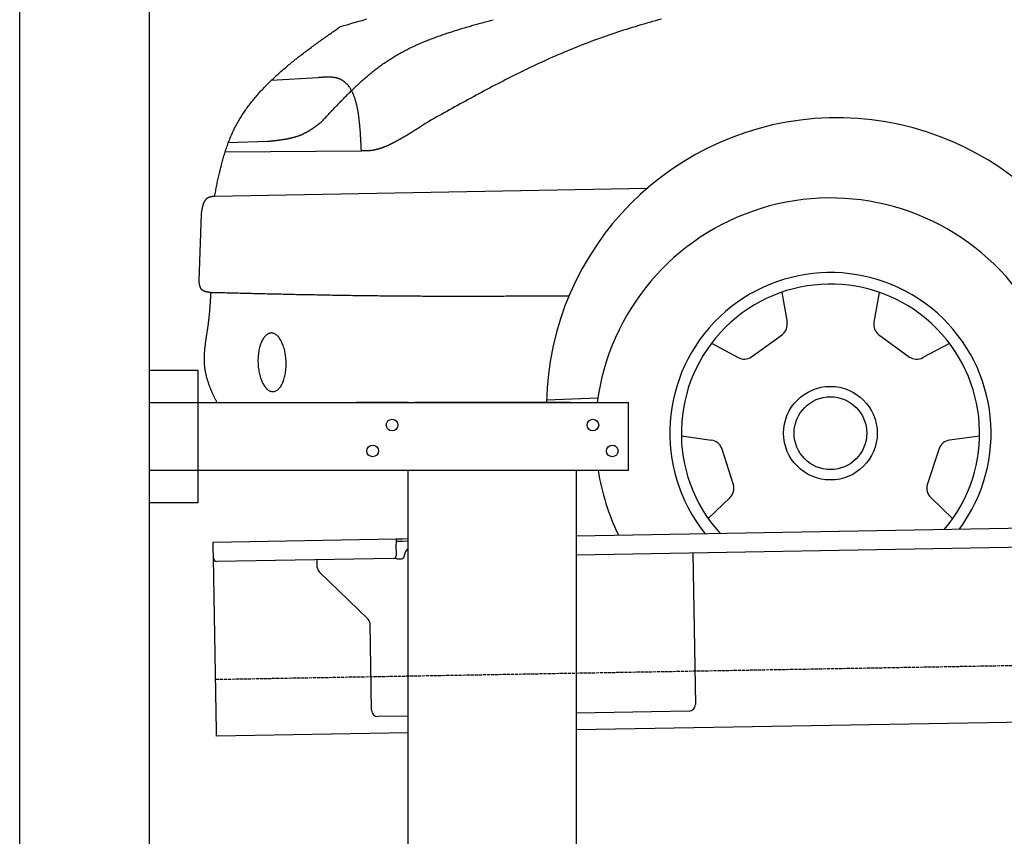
# Model space of a CAD drawing. Extents: x 562 to 7231, y 5417 to 12926.
# Tile 8 of 61: x 873 to 2393, y 10018 to 11279. Entities that reach past the tile are written whole.
import ezdxf

# ---------------------------------------------------------------- set-up
doc = ezdxf.new("R2010")
doc.units = 0
doc.linetypes.add('GEN3', pattern=[6.25, 5, -1.25])
doc.layers.get('0').update_dxf_attribs({"linetype": 'CONTINUOUS'})
doc.layers.add('3', color=6, linetype='GEN3')
doc.layers.add('CAR', color=10, linetype='CONTINUOUS')

msp = doc.modelspace()

# ---------------------------------------------------------------- linework, layer by layer
for p, q in [((872.775, 5665.902), (872.775, 12615.902)), ((1072.775, 12415.902), (1072.775, 5915.902)), ((1072.775, 10738.018), (1147.775, 10738.018)), ((1147.775, 10738.018), (1147.775, 10533.018)), ((1072.775, 10688.018), (1812.775, 10688.018)), ((1472.775, 10688.018), (1392.775, 10688.018)), ((1472.775, 10688.018), (1482.775, 10688.018)), ((1722.775, 10688.018), (1482.775, 10688.018)), ((1722.775, 10688.018), (1732.775, 10688.018)), ((1732.775, 10688.018), (1812.775, 10688.018)), ((1812.775, 10583.018), (1812.775, 10688.018)), ((1812.775, 10583.018), (1072.775, 10583.018)), ((1472.775, 8708.018), (1472.775, 10583.018)), ((1732.775, 8028.018), (1732.775, 10583.018)), ((1147.775, 10533.018), (1072.775, 10533.018)), ((1732.775, 10482.073), (4386.088, 10528.386)), ((4381.612, 10498.304), (1732.775, 10452.068)), ((1171.578, 10472.277), (1454.035, 10477.207)), ((1454.035, 10477.207), (1464.033, 10477.382)), ((1454.035, 10477.207), (1454.174, 10469.208)), ((1464.033, 10477.382), (1472.775, 10477.534)), ((1171.717, 10464.278), (1171.578, 10472.277)), ((1172.014, 10447.281), (1171.717, 10464.278)), ((1464.103, 10473.382), (1454.104, 10473.208)), ((1454.471, 10452.211), (1454.174, 10469.208)), ((1472.775, 10473.534), (1464.103, 10473.382)), ((1176.674, 10180.321), (1172.014, 10447.281)), ((1449.559, 10447.124), (1177.1, 10442.369)), ((1332.284, 10433.218), (1332.077, 10445.074)), ((1457.075, 10446.256), (1462.075, 10446.343)), ((1466.987, 10451.429), (1466.969, 10452.429)), ((1911.989, 10455.196), (1916.072, 10221.232)), ((1410.761, 10353.362), (1335.336, 10426.199)), ((1416.149, 10212.506), (1413.812, 10346.343)), ((4146.361, 10224.156), (1732.775, 10182.027)), ((1472.775, 10203.493), (1426.322, 10202.682)), ((1906.248, 10211.059), (1732.775, 10208.031)), ((1176.813, 10172.323), (1176.674, 10180.321)), ((1472.775, 10177.489), (1176.813, 10172.323))]:
    msp.add_line(p, q)
for centre in [(1447.775, 10653.018), (1757.775, 10653.018), (1417.775, 10613.018), (1787.775, 10613.018)]:
    msp.add_circle(centre, 9)
for centre, radius, start, end in [((1476.968, 10452.604), 10, 114.787438, 181), ((1177.013, 10447.368), 5, 181, 271), ((1449.472, 10452.124), 5, 271, 1), ((1456.988, 10451.255), 5, 214.236717, 271), ((1461.987, 10451.342), 5, 271, 1), ((1342.282, 10433.392), 10, 181, 226), ((1403.814, 10346.169), 10, 1, 46), ((1906.074, 10221.057), 10, 271, 1), ((1426.147, 10212.68), 10, 181, 271)]:
    msp.add_arc(centre, radius, start, end)
at = {"layer": '3'}
msp.add_line((1175.278, 10260.296), (6230.452, 10348.534), dxfattribs=at)
at = {"layer": 'CAR'}
for p, q in [((1333.725, 11189.525), (1261.073, 11185.214)), ((1255.588, 11090.799), (1194.986, 11089.124)), ((1190.139, 11075.242), (1400.395, 11076.784)), ((1841.599, 11018.528), (1173.791, 11006.245)), ((1152.893, 10978.566), (1149.304, 10876.45)), ((2049.557, 10857.96), (2057.677, 10811.964)), ((2199.933, 10857.895), (2191.773, 10811.906)), ((1941.132, 10779.257), (1982.348, 10757.285)), ((2002.683, 10758.183), (2050.523, 10792.909)), ((2198.911, 10792.844), (2246.72, 10758.077)), ((2308.29, 10779.097), (2267.054, 10757.161)), ((1686.242, 10692.005), (1765.478, 10694.866)), ((1894.601, 10636.261), (1940.855, 10629.77)), ((2354.696, 10636.061), (2308.437, 10629.61)), ((1975.01, 10560.848), (1956.767, 10617.077)), ((2292.513, 10616.931), (2274.222, 10560.718)), ((1935.947, 10508.822), (1969.58, 10541.231)), ((2313.239, 10508.657), (2279.634, 10541.096))]:
    msp.add_line(p, q, dxfattribs=at)
for points in [[(1173.79, 11006.2, 0), (1174.19, 11008.4, 0), (1174.58, 11010.5, 0), (1174.99, 11012.7, 0), (1175.39, 11014.8, 0), (1175.8, 11016.9, 0), (1176.22, 11019.1, 0), (1176.64, 11021.2, 0), (1177.06, 11023.3, 0), (1177.49, 11025.4, 0), (1177.93, 11027.5, 0), (1178.37, 11029.7, 0), (1178.81, 11031.8, 0), (1179.27, 11033.9, 0), (1179.72, 11036, 0), (1180.19, 11038.1, 0), (1180.66, 11040.2, 0), (1181.15, 11042.3, 0), (1181.63, 11044.4, 0), (1182.13, 11046.4, 0), (1182.63, 11048.5, 0), (1183.15, 11050.6, 0), (1183.67, 11052.6, 0), (1184.2, 11054.7, 0), (1184.74, 11056.8, 0), (1185.29, 11058.8, 0), (1185.85, 11060.9, 0), (1186.42, 11062.9, 0), (1187, 11064.9, 0), (1187.59, 11067, 0), (1188.19, 11069, 0), (1188.8, 11071, 0), (1189.42, 11073, 0), (1190.06, 11075, 0), (1190.71, 11077, 0), (1191.36, 11079, 0), (1192.04, 11080.9, 0), (1192.72, 11082.9, 0), (1193.42, 11084.9, 0), (1194.13, 11086.8, 0), (1194.85, 11088.8, 0), (1195.59, 11090.7, 0), (1196.34, 11092.6, 0), (1197.11, 11094.6, 0), (1197.89, 11096.5, 0), (1198.69, 11098.4, 0), (1199.5, 11100.3, 0), (1200.33, 11102.2, 0), (1201.17, 11104, 0), (1202.03, 11105.9, 0), (1202.9, 11107.8, 0), (1203.79, 11109.6, 0), (1204.7, 11111.4, 0), (1205.63, 11113.3, 0), (1206.57, 11115.1, 0), (1207.53, 11116.9, 0), (1208.5, 11118.7, 0), (1209.49, 11120.5, 0), (1210.5, 11122.2, 0), (1211.53, 11124, 0), (1212.57, 11125.8, 0), (1213.62, 11127.5, 0), (1214.69, 11129.3, 0), (1215.78, 11131, 0), (1216.88, 11132.7, 0), (1218, 11134.4, 0), (1219.14, 11136.1, 0), (1220.28, 11137.8, 0), (1221.45, 11139.5, 0), (1222.62, 11141.2, 0), (1223.81, 11142.9, 0), (1225.02, 11144.5, 0), (1226.24, 11146.2, 0), (1227.47, 11147.8, 0), (1228.72, 11149.4, 0), (1229.98, 11151.1, 0), (1231.26, 11152.7, 0), (1232.55, 11154.3, 0), (1233.85, 11155.9, 0), (1235.16, 11157.5, 0), (1236.49, 11159.1, 0), (1237.83, 11160.7, 0), (1239.18, 11162.2, 0), (1240.55, 11163.8, 0), (1241.92, 11165.4, 0), (1243.31, 11166.9, 0), (1244.71, 11168.5, 0), (1246.12, 11170, 0), (1247.55, 11171.5, 0), (1248.98, 11173, 0), (1250.43, 11174.6, 0), (1251.89, 11176.1, 0), (1253.36, 11177.6, 0), (1254.83, 11179.1, 0), (1256.32, 11180.6, 0), (1257.82, 11182.1, 0), (1259.33, 11183.5, 0), (1260.85, 11185, 0), (1262.39, 11186.5, 0), (1263.93, 11187.9, 0), (1265.47, 11189.4, 0), (1267.03, 11190.8, 0), (1268.6, 11192.3, 0), (1270.18, 11193.7, 0), (1271.77, 11195.2, 0), (1273.36, 11196.6, 0), (1274.97, 11198, 0), (1276.58, 11199.4, 0), (1278.2, 11200.8, 0), (1279.83, 11202.2, 0), (1281.47, 11203.6, 0), (1283.11, 11205, 0), (1284.76, 11206.4, 0), (1286.42, 11207.8, 0), (1288.09, 11209.2, 0), (1289.76, 11210.6, 0), (1291.45, 11212, 0), (1293.13, 11213.3, 0), (1294.83, 11214.7, 0), (1296.53, 11216.1, 0), (1298.24, 11217.4, 0), (1299.95, 11218.8, 0), (1301.68, 11220.2, 0), (1303.4, 11221.5, 0), (1305.13, 11222.9, 0), (1306.87, 11224.2, 0), (1308.62, 11225.5, 0), (1310.36, 11226.9, 0), (1312.12, 11228.2, 0), (1313.88, 11229.5, 0), (1315.64, 11230.9, 0), (1317.41, 11232.2, 0), (1319.18, 11233.5, 0), (1320.96, 11234.8, 0), (1322.74, 11236.2, 0), (1324.52, 11237.5, 0), (1326.31, 11238.8, 0), (1328.11, 11240.1, 0), (1329.9, 11241.4, 0), (1331.7, 11242.7, 0), (1333.5, 11244, 0), (1335.31, 11245.3, 0), (1337.12, 11246.6, 0), (1338.93, 11247.9, 0), (1340.74, 11249.2, 0), (1342.56, 11250.5, 0), (1344.38, 11251.8, 0), (1346.2, 11253.1, 0), (1348.02, 11254.4, 0), (1349.85, 11255.7, 0), (1351.67, 11257, 0), (1353.5, 11258.3, 0), (1355.33, 11259.6, 0), (1357.16, 11260.9, 0), (1358.99, 11262.1, 0), (1360.82, 11263.4, 0), (1362.65, 11264.7, 0), (1364.49, 11266, 0), (1366.32, 11267.3, 0), (1368.15, 11268.6, 0)], [(1338.49, 11120.8, 0), (1339.86, 11122.3, 0), (1341.23, 11123.8, 0), (1342.61, 11125.3, 0), (1343.98, 11126.8, 0), (1345.35, 11128.2, 0), (1346.72, 11129.7, 0), (1348.09, 11131.2, 0), (1349.47, 11132.7, 0), (1350.84, 11134.1, 0), (1352.22, 11135.6, 0), (1353.59, 11137.1, 0), (1354.97, 11138.6, 0), (1356.35, 11140, 0), (1357.73, 11141.5, 0), (1359.11, 11142.9, 0), (1360.49, 11144.4, 0), (1361.88, 11145.9, 0), (1363.26, 11147.3, 0), (1364.65, 11148.8, 0), (1366.04, 11150.2, 0), (1367.43, 11151.7, 0), (1368.82, 11153.1, 0), (1370.22, 11154.5, 0), (1371.62, 11156, 0), (1373.02, 11157.4, 0), (1374.42, 11158.8, 0), (1375.83, 11160.3, 0), (1377.24, 11161.7, 0), (1378.65, 11163.1, 0), (1380.06, 11164.5, 0), (1381.48, 11165.9, 0), (1382.9, 11167.3, 0), (1384.32, 11168.7, 0), (1385.75, 11170.1, 0), (1387.18, 11171.5, 0), (1388.61, 11172.8, 0), (1390.05, 11174.2, 0), (1391.49, 11175.6, 0), (1392.94, 11176.9, 0), (1394.38, 11178.3, 0), (1395.84, 11179.6, 0), (1397.29, 11181, 0), (1398.75, 11182.3, 0), (1400.22, 11183.6, 0), (1401.69, 11185, 0), (1403.16, 11186.3, 0), (1404.64, 11187.6, 0), (1406.12, 11188.9, 0), (1407.61, 11190.2, 0), (1409.11, 11191.4, 0), (1410.6, 11192.7, 0), (1412.11, 11194, 0), (1413.61, 11195.2, 0), (1415.13, 11196.5, 0), (1416.65, 11197.7, 0), (1418.17, 11198.9, 0), (1419.7, 11200.2, 0), (1421.24, 11201.4, 0), (1422.78, 11202.6, 0), (1424.33, 11203.8, 0), (1425.88, 11205, 0), (1427.44, 11206.1, 0), (1429.01, 11207.3, 0), (1430.58, 11208.4, 0), (1432.16, 11209.6, 0), (1433.74, 11210.7, 0), (1435.33, 11211.8, 0), (1436.93, 11212.9, 0), (1438.54, 11214, 0), (1440.15, 11215.1, 0), (1441.77, 11216.2, 0), (1443.39, 11217.3, 0), (1445.03, 11218.3, 0), (1446.67, 11219.4, 0), (1448.31, 11220.4, 0), (1449.97, 11221.4, 0), (1451.63, 11222.4, 0), (1453.3, 11223.4, 0), (1454.97, 11224.4, 0), (1456.66, 11225.4, 0), (1458.35, 11226.3, 0), (1460.04, 11227.3, 0), (1461.75, 11228.2, 0), (1463.45, 11229.2, 0), (1465.17, 11230.1, 0), (1466.89, 11231, 0), (1468.62, 11231.9, 0), (1470.35, 11232.8, 0), (1472.09, 11233.7, 0), (1473.84, 11234.5, 0), (1475.59, 11235.4, 0), (1477.35, 11236.3, 0), (1479.11, 11237.1, 0), (1480.88, 11237.9, 0), (1482.66, 11238.8, 0), (1484.44, 11239.6, 0), (1486.22, 11240.4, 0), (1488.01, 11241.2, 0), (1489.81, 11242, 0), (1491.61, 11242.7, 0), (1493.42, 11243.5, 0), (1495.23, 11244.3, 0), (1497.05, 11245, 0), (1498.87, 11245.8, 0), (1500.69, 11246.5, 0), (1502.52, 11247.3, 0), (1504.36, 11248, 0), (1506.2, 11248.7, 0), (1508.04, 11249.4, 0), (1509.89, 11250.1, 0), (1511.74, 11250.8, 0), (1513.6, 11251.5, 0), (1515.46, 11252.2, 0), (1517.32, 11252.9, 0), (1519.19, 11253.6, 0), (1521.06, 11254.2, 0), (1522.93, 11254.9, 0), (1524.81, 11255.5, 0), (1526.7, 11256.2, 0), (1528.58, 11256.8, 0), (1530.47, 11257.5, 0), (1532.36, 11258.1, 0), (1534.26, 11258.7, 0), (1536.16, 11259.4, 0), (1538.06, 11260, 0), (1539.96, 11260.6, 0), (1541.87, 11261.2, 0), (1543.78, 11261.8, 0), (1545.69, 11262.4, 0), (1547.61, 11263, 0), (1549.52, 11263.6, 0), (1551.44, 11264.2, 0), (1553.37, 11264.8, 0), (1555.29, 11265.4, 0), (1557.22, 11265.9, 0), (1559.15, 11266.5, 0), (1561.08, 11267.1, 0), (1563.01, 11267.6, 0), (1564.94, 11268.2, 0), (1566.88, 11268.8, 0), (1568.82, 11269.3, 0), (1570.76, 11269.9, 0), (1572.7, 11270.4, 0), (1574.64, 11271, 0), (1576.58, 11271.5, 0), (1578.53, 11272.1, 0), (1580.47, 11272.6, 0), (1582.42, 11273.2, 0), (1584.37, 11273.7, 0), (1586.32, 11274.3, 0), (1588.27, 11274.8, 0), (1590.22, 11275.4, 0), (1592.17, 11275.9, 0), (1594.12, 11276.4, 0), (1596.07, 11277, 0), (1598.02, 11277.5, 0), (1599.97, 11278, 0), (1601.92, 11278.6, 0), (1603.88, 11279.1, 0)], [(1368.15, 11268.6, 0), (1373.95, 11270.3, 0), (1379.74, 11271.9, 0), (1385.53, 11273.6, 0), (1391.32, 11275.3, 0), (1397.12, 11277, 0), (1402.91, 11278.6, 0), (1408.7, 11280.3, 0)], [(1863.67, 11279.9, 0), (1859.12, 11278.7, 0), (1854.59, 11277.5, 0), (1850.05, 11276.2, 0), (1845.52, 11274.9, 0), (1841, 11273.7, 0), (1836.48, 11272.4, 0), (1831.97, 11271, 0), (1827.46, 11269.7, 0), (1822.96, 11268.3, 0), (1818.46, 11267, 0), (1813.97, 11265.6, 0), (1809.48, 11264.1, 0), (1805, 11262.7, 0), (1800.53, 11261.3, 0), (1796.06, 11259.8, 0), (1791.6, 11258.3, 0), (1787.14, 11256.8, 0), (1782.69, 11255.3, 0), (1778.25, 11253.7, 0), (1773.81, 11252.2, 0), (1769.38, 11250.6, 0), (1764.96, 11249, 0), (1760.55, 11247.4, 0), (1756.14, 11245.7, 0), (1751.74, 11244.1, 0), (1747.34, 11242.4, 0), (1742.96, 11240.7, 0), (1738.58, 11239, 0), (1734.21, 11237.3, 0), (1729.84, 11235.5, 0), (1725.49, 11233.8, 0), (1721.14, 11232, 0), (1716.8, 11230.2, 0), (1712.47, 11228.4, 0), (1708.15, 11226.6, 0), (1703.83, 11224.7, 0), (1699.53, 11222.8, 0), (1695.23, 11221, 0), (1690.94, 11219, 0), (1686.66, 11217.1, 0), (1682.39, 11215.2, 0), (1678.13, 11213.2, 0), (1673.87, 11211.3, 0), (1669.62, 11209.3, 0), (1665.38, 11207.3, 0), (1661.15, 11205.3, 0), (1656.92, 11203.2, 0), (1652.7, 11201.2, 0), (1648.48, 11199.1, 0), (1644.28, 11197.1, 0), (1640.07, 11195, 0), (1635.88, 11192.9, 0), (1631.69, 11190.8, 0), (1627.51, 11188.6, 0), (1623.33, 11186.5, 0), (1619.15, 11184.4, 0), (1614.99, 11182.2, 0), (1610.82, 11180.1, 0), (1606.67, 11177.9, 0), (1602.51, 11175.7, 0), (1598.36, 11173.5, 0), (1594.22, 11171.3, 0), (1590.08, 11169.1, 0), (1585.94, 11166.9, 0), (1581.81, 11164.6, 0), (1577.68, 11162.4, 0), (1573.55, 11160.2, 0), (1569.43, 11157.9, 0), (1565.31, 11155.7, 0), (1561.2, 11153.4, 0), (1557.08, 11151.1, 0), (1552.97, 11148.9, 0), (1548.86, 11146.6, 0), (1544.75, 11144.3, 0), (1540.65, 11142, 0), (1536.54, 11139.8, 0), (1532.44, 11137.5, 0), (1528.34, 11135.2, 0), (1524.24, 11132.9, 0), (1520.15, 11130.6, 0), (1516.05, 11128.3, 0), (1511.95, 11126, 0), (1507.86, 11123.7, 0), (1503.76, 11121.4, 0), (1499.67, 11119.1, 0)], [(1400.4, 11076.8, 0), (1400.34, 11078, 0), (1400.28, 11079.2, 0), (1400.22, 11080.4, 0), (1400.16, 11081.7, 0), (1400.1, 11082.9, 0), (1400.03, 11084.1, 0), (1399.97, 11085.3, 0), (1399.91, 11086.5, 0), (1399.85, 11087.7, 0), (1399.78, 11088.9, 0), (1399.72, 11090.2, 0), (1399.65, 11091.4, 0), (1399.59, 11092.6, 0), (1399.52, 11093.8, 0), (1399.45, 11095, 0), (1399.38, 11096.2, 0), (1399.31, 11097.4, 0), (1399.24, 11098.6, 0), (1399.16, 11099.8, 0), (1399.09, 11101, 0), (1399.01, 11102.2, 0), (1398.93, 11103.4, 0), (1398.85, 11104.6, 0), (1398.76, 11105.7, 0), (1398.68, 11106.9, 0), (1398.59, 11108.1, 0), (1398.5, 11109.3, 0), (1398.4, 11110.4, 0), (1398.31, 11111.6, 0), (1398.21, 11112.8, 0), (1398.11, 11113.9, 0), (1398.01, 11115.1, 0), (1397.9, 11116.2, 0), (1397.79, 11117.4, 0), (1397.68, 11118.5, 0), (1397.56, 11119.7, 0), (1397.45, 11120.8, 0), (1397.32, 11121.9, 0), (1397.2, 11123.1, 0), (1397.07, 11124.2, 0), (1396.94, 11125.3, 0), (1396.8, 11126.4, 0), (1396.66, 11127.5, 0), (1396.52, 11128.6, 0), (1396.37, 11129.7, 0), (1396.22, 11130.8, 0), (1396.07, 11131.9, 0), (1395.91, 11133, 0), (1395.75, 11134, 0), (1395.58, 11135.1, 0), (1395.41, 11136.2, 0), (1395.23, 11137.2, 0), (1395.05, 11138.3, 0), (1394.86, 11139.3, 0), (1394.67, 11140.3, 0), (1394.48, 11141.4, 0), (1394.28, 11142.4, 0), (1394.07, 11143.4, 0), (1393.86, 11144.4, 0), (1393.64, 11145.4, 0), (1393.42, 11146.4, 0), (1393.2, 11147.4, 0), (1392.96, 11148.3, 0), (1392.73, 11149.3, 0), (1392.48, 11150.3, 0), (1392.23, 11151.2, 0), (1391.98, 11152.2, 0), (1391.72, 11153.1, 0), (1391.45, 11154, 0), (1391.18, 11154.9, 0), (1390.9, 11155.8, 0), (1390.62, 11156.7, 0), (1390.32, 11157.6, 0), (1390.03, 11158.5, 0), (1389.72, 11159.4, 0), (1389.41, 11160.2, 0), (1389.09, 11161.1, 0), (1388.77, 11161.9, 0), (1388.44, 11162.8, 0), (1388.1, 11163.6, 0), (1387.75, 11164.4, 0), (1387.4, 11165.2, 0), (1387.04, 11166, 0), (1386.67, 11166.8, 0), (1386.3, 11167.6, 0), (1385.92, 11168.3, 0), (1385.53, 11169.1, 0), (1385.13, 11169.8, 0), (1384.72, 11170.5, 0), (1384.31, 11171.3, 0), (1383.89, 11172, 0), (1383.46, 11172.7, 0), (1383.02, 11173.4, 0), (1382.58, 11174, 0), (1382.12, 11174.7, 0), (1381.66, 11175.3, 0), (1381.19, 11176, 0), (1380.71, 11176.6, 0), (1380.23, 11177.2, 0), (1379.73, 11177.8, 0), (1379.22, 11178.4, 0), (1378.71, 11179, 0), (1378.19, 11179.5, 0), (1377.65, 11180.1, 0), (1377.11, 11180.6, 0), (1376.56, 11181.1, 0), (1376, 11181.6, 0), (1375.43, 11182.1, 0), (1374.85, 11182.6, 0), (1374.26, 11183.1, 0), (1373.67, 11183.6, 0), (1373.06, 11184, 0), (1372.44, 11184.4, 0), (1371.81, 11184.8, 0), (1371.17, 11185.2, 0), (1370.52, 11185.6, 0), (1369.87, 11186, 0), (1369.2, 11186.3, 0), (1368.52, 11186.7, 0), (1367.83, 11187, 0), (1367.13, 11187.3, 0), (1366.42, 11187.6, 0), (1365.7, 11187.9, 0), (1364.96, 11188.2, 0), (1364.22, 11188.4, 0), (1363.46, 11188.6, 0), (1362.7, 11188.9, 0), (1361.92, 11189.1, 0), (1361.13, 11189.3, 0), (1360.33, 11189.4, 0), (1359.52, 11189.6, 0), (1358.7, 11189.7, 0), (1357.87, 11189.8, 0), (1357.02, 11189.9, 0), (1356.17, 11190, 0), (1355.31, 11190.1, 0), (1354.43, 11190.2, 0), (1353.55, 11190.2, 0), (1352.66, 11190.3, 0), (1351.77, 11190.3, 0), (1350.86, 11190.3, 0), (1349.95, 11190.4, 0), (1349.03, 11190.4, 0), (1348.1, 11190.3, 0), (1347.17, 11190.3, 0), (1346.24, 11190.3, 0), (1345.29, 11190.3, 0), (1344.35, 11190.2, 0), (1343.39, 11190.2, 0), (1342.44, 11190.1, 0), (1341.48, 11190.1, 0), (1340.52, 11190, 0), (1339.55, 11190, 0), (1338.58, 11189.9, 0), (1337.62, 11189.8, 0), (1336.64, 11189.8, 0), (1335.67, 11189.7, 0), (1334.7, 11189.6, 0), (1333.72, 11189.5, 0)], [(1338.49, 11120.8, 0), (1338.04, 11120.5, 0), (1337.59, 11120.2, 0), (1337.13, 11119.8, 0), (1336.68, 11119.5, 0), (1336.22, 11119.1, 0), (1335.77, 11118.8, 0), (1335.31, 11118.4, 0), (1334.86, 11118.1, 0), (1334.4, 11117.7, 0), (1333.95, 11117.4, 0), (1333.49, 11117, 0), (1333.04, 11116.7, 0), (1332.58, 11116.4, 0), (1332.12, 11116, 0), (1331.67, 11115.7, 0), (1331.21, 11115.3, 0), (1330.75, 11115, 0), (1330.29, 11114.7, 0), (1329.84, 11114.3, 0), (1329.38, 11114, 0), (1328.92, 11113.7, 0), (1328.46, 11113.3, 0), (1328, 11113, 0), (1327.53, 11112.7, 0), (1327.07, 11112.3, 0), (1326.61, 11112, 0), (1326.15, 11111.7, 0), (1325.68, 11111.4, 0), (1325.22, 11111, 0), (1324.75, 11110.7, 0), (1324.28, 11110.4, 0), (1323.82, 11110.1, 0), (1323.35, 11109.8, 0), (1322.88, 11109.5, 0), (1322.41, 11109.2, 0), (1321.94, 11108.9, 0), (1321.46, 11108.6, 0), (1320.99, 11108.3, 0), (1320.52, 11108, 0), (1320.04, 11107.7, 0), (1319.56, 11107.4, 0), (1319.09, 11107.1, 0), (1318.61, 11106.8, 0), (1318.13, 11106.5, 0), (1317.64, 11106.2, 0), (1317.16, 11105.9, 0), (1316.68, 11105.7, 0), (1316.19, 11105.4, 0), (1315.71, 11105.1, 0), (1315.22, 11104.9, 0), (1314.73, 11104.6, 0), (1314.24, 11104.3, 0), (1313.75, 11104.1, 0), (1313.25, 11103.8, 0), (1312.76, 11103.6, 0), (1312.26, 11103.3, 0), (1311.76, 11103.1, 0), (1311.26, 11102.8, 0), (1310.76, 11102.6, 0), (1310.26, 11102.4, 0), (1309.76, 11102.1, 0), (1309.25, 11101.9, 0), (1308.74, 11101.7, 0), (1308.23, 11101.5, 0), (1307.72, 11101.2, 0), (1307.21, 11101, 0), (1306.7, 11100.8, 0), (1306.19, 11100.6, 0), (1305.67, 11100.4, 0), (1305.15, 11100.2, 0), (1304.64, 11100, 0), (1304.12, 11099.8, 0), (1303.6, 11099.6, 0), (1303.07, 11099.4, 0), (1302.55, 11099.3, 0), (1302.03, 11099.1, 0), (1301.5, 11098.9, 0), (1300.97, 11098.7, 0), (1300.45, 11098.6, 0), (1299.92, 11098.4, 0), (1299.39, 11098.2, 0), (1298.85, 11098.1, 0), (1298.32, 11097.9, 0), (1297.79, 11097.7, 0), (1297.25, 11097.6, 0), (1296.72, 11097.4, 0), (1296.18, 11097.3, 0), (1295.64, 11097.1, 0), (1295.1, 11097, 0), (1294.56, 11096.8, 0), (1294.02, 11096.7, 0), (1293.48, 11096.5, 0), (1292.93, 11096.4, 0), (1292.39, 11096.3, 0), (1291.84, 11096.1, 0), (1291.3, 11096, 0), (1290.75, 11095.9, 0), (1290.2, 11095.8, 0), (1289.65, 11095.6, 0), (1289.1, 11095.5, 0), (1288.55, 11095.4, 0), (1288, 11095.3, 0), (1287.44, 11095.2, 0), (1286.89, 11095, 0), (1286.34, 11094.9, 0), (1285.78, 11094.8, 0), (1285.22, 11094.7, 0), (1284.67, 11094.6, 0), (1284.11, 11094.5, 0), (1283.55, 11094.4, 0), (1282.99, 11094.3, 0), (1282.43, 11094.2, 0), (1281.87, 11094.1, 0), (1281.31, 11094, 0), (1280.75, 11093.9, 0), (1280.19, 11093.8, 0), (1279.62, 11093.7, 0), (1279.06, 11093.6, 0), (1278.5, 11093.6, 0), (1277.93, 11093.5, 0), (1277.36, 11093.4, 0), (1276.8, 11093.3, 0), (1276.23, 11093.2, 0), (1275.66, 11093.1, 0), (1275.1, 11093.1, 0), (1274.53, 11093, 0), (1273.96, 11092.9, 0), (1273.39, 11092.8, 0), (1272.82, 11092.7, 0), (1272.25, 11092.7, 0), (1271.68, 11092.6, 0), (1271.11, 11092.5, 0), (1270.54, 11092.5, 0), (1269.97, 11092.4, 0), (1269.39, 11092.3, 0), (1268.82, 11092.2, 0), (1268.25, 11092.2, 0), (1267.67, 11092.1, 0), (1267.1, 11092, 0), (1266.53, 11092, 0), (1265.95, 11091.9, 0), (1265.38, 11091.8, 0), (1264.8, 11091.8, 0), (1264.23, 11091.7, 0), (1263.65, 11091.6, 0), (1263.08, 11091.6, 0), (1262.5, 11091.5, 0), (1261.93, 11091.5, 0), (1261.35, 11091.4, 0), (1260.78, 11091.3, 0), (1260.2, 11091.3, 0), (1259.62, 11091.2, 0), (1259.05, 11091.2, 0), (1258.47, 11091.1, 0), (1257.89, 11091, 0), (1257.32, 11091, 0), (1256.74, 11090.9, 0), (1256.16, 11090.9, 0), (1255.59, 11090.8, 0)], [(1499.67, 11119.1, 0), (1499.19, 11118.8, 0), (1498.72, 11118.4, 0), (1498.24, 11118.1, 0), (1497.77, 11117.8, 0), (1497.29, 11117.5, 0), (1496.82, 11117.2, 0), (1496.34, 11116.9, 0), (1495.87, 11116.6, 0), (1495.39, 11116.3, 0), (1494.92, 11116, 0), (1494.45, 11115.7, 0), (1493.97, 11115.3, 0), (1493.5, 11115, 0), (1493.02, 11114.7, 0), (1492.54, 11114.4, 0), (1492.07, 11114.1, 0), (1491.59, 11113.8, 0), (1491.12, 11113.5, 0), (1490.64, 11113.2, 0), (1490.16, 11112.9, 0), (1489.69, 11112.6, 0), (1489.21, 11112.3, 0), (1488.73, 11112, 0), (1488.26, 11111.6, 0), (1487.78, 11111.3, 0), (1487.3, 11111, 0), (1486.83, 11110.7, 0), (1486.35, 11110.4, 0), (1485.87, 11110.1, 0), (1485.39, 11109.8, 0), (1484.91, 11109.5, 0), (1484.43, 11109.2, 0), (1483.95, 11108.9, 0), (1483.47, 11108.6, 0), (1482.99, 11108.3, 0), (1482.51, 11108, 0), (1482.03, 11107.7, 0), (1481.55, 11107.4, 0), (1481.07, 11107.1, 0), (1480.59, 11106.8, 0), (1480.1, 11106.5, 0), (1479.62, 11106.1, 0), (1479.14, 11105.8, 0), (1478.65, 11105.5, 0), (1478.17, 11105.2, 0), (1477.69, 11104.9, 0), (1477.2, 11104.6, 0), (1476.72, 11104.3, 0), (1476.23, 11104, 0), (1475.74, 11103.7, 0), (1475.26, 11103.4, 0), (1474.77, 11103.1, 0), (1474.28, 11102.8, 0), (1473.79, 11102.5, 0), (1473.3, 11102.2, 0), (1472.81, 11101.9, 0), (1472.32, 11101.6, 0), (1471.83, 11101.3, 0), (1471.34, 11101, 0), (1470.85, 11100.7, 0), (1470.36, 11100.4, 0), (1469.87, 11100.2, 0), (1469.37, 11099.9, 0), (1468.88, 11099.6, 0), (1468.38, 11099.3, 0), (1467.89, 11099, 0), (1467.39, 11098.7, 0), (1466.9, 11098.4, 0), (1466.4, 11098.1, 0), (1465.9, 11097.8, 0), (1465.4, 11097.5, 0), (1464.9, 11097.2, 0), (1464.4, 11096.9, 0), (1463.9, 11096.6, 0), (1463.4, 11096.4, 0), (1462.9, 11096.1, 0), (1462.4, 11095.8, 0), (1461.89, 11095.5, 0), (1461.39, 11095.2, 0), (1460.88, 11094.9, 0), (1460.38, 11094.6, 0), (1459.87, 11094.3, 0), (1459.36, 11094.1, 0), (1458.85, 11093.8, 0), (1458.34, 11093.5, 0), (1457.83, 11093.2, 0), (1457.32, 11092.9, 0), (1456.81, 11092.6, 0), (1456.3, 11092.4, 0), (1455.79, 11092.1, 0), (1455.27, 11091.8, 0), (1454.76, 11091.5, 0), (1454.24, 11091.2, 0), (1453.72, 11091, 0), (1453.2, 11090.7, 0), (1452.69, 11090.4, 0), (1452.17, 11090.1, 0), (1451.65, 11089.9, 0), (1451.13, 11089.6, 0), (1450.6, 11089.3, 0), (1450.08, 11089.1, 0), (1449.56, 11088.8, 0), (1449.03, 11088.5, 0), (1448.51, 11088.3, 0), (1447.98, 11088, 0), (1447.45, 11087.7, 0), (1446.93, 11087.5, 0), (1446.4, 11087.2, 0), (1445.87, 11086.9, 0), (1445.34, 11086.7, 0), (1444.81, 11086.4, 0), (1444.28, 11086.2, 0), (1443.75, 11085.9, 0), (1443.21, 11085.7, 0), (1442.68, 11085.4, 0), (1442.15, 11085.2, 0), (1441.61, 11084.9, 0), (1441.07, 11084.7, 0), (1440.54, 11084.5, 0), (1440, 11084.2, 0), (1439.46, 11084, 0), (1438.92, 11083.8, 0), (1438.38, 11083.5, 0), (1437.84, 11083.3, 0), (1437.3, 11083.1, 0), (1436.76, 11082.9, 0), (1436.22, 11082.7, 0), (1435.68, 11082.4, 0), (1435.13, 11082.2, 0), (1434.59, 11082, 0), (1434.05, 11081.8, 0), (1433.5, 11081.6, 0), (1432.95, 11081.4, 0), (1432.41, 11081.2, 0), (1431.86, 11081, 0), (1431.31, 11080.8, 0), (1430.76, 11080.6, 0), (1430.22, 11080.4, 0), (1429.67, 11080.3, 0), (1429.12, 11080.1, 0), (1428.56, 11079.9, 0), (1428.01, 11079.7, 0), (1427.46, 11079.6, 0), (1426.91, 11079.4, 0), (1426.36, 11079.3, 0), (1425.8, 11079.1, 0), (1425.25, 11078.9, 0), (1424.69, 11078.8, 0), (1424.14, 11078.7, 0), (1423.58, 11078.5, 0), (1423.02, 11078.4, 0), (1422.47, 11078.2, 0), (1421.91, 11078.1, 0), (1421.35, 11078, 0), (1420.79, 11077.9, 0), (1420.23, 11077.8, 0), (1419.68, 11077.6, 0), (1419.11, 11077.5, 0), (1418.55, 11077.4, 0), (1417.99, 11077.3, 0), (1417.43, 11077.2, 0), (1416.87, 11077.2, 0), (1416.31, 11077.1, 0), (1415.74, 11077, 0), (1415.18, 11076.9, 0), (1414.62, 11076.9, 0), (1414.05, 11076.8, 0), (1413.49, 11076.7, 0), (1412.92, 11076.7, 0), (1412.36, 11076.6, 0), (1411.79, 11076.6, 0), (1411.22, 11076.5, 0), (1410.66, 11076.5, 0), (1410.09, 11076.5, 0), (1409.52, 11076.5, 0), (1408.95, 11076.4, 0), (1408.39, 11076.4, 0), (1407.82, 11076.4, 0), (1407.25, 11076.4, 0), (1406.68, 11076.4, 0), (1406.11, 11076.4, 0), (1405.54, 11076.5, 0), (1404.97, 11076.5, 0), (1404.4, 11076.5, 0), (1403.83, 11076.5, 0), (1403.25, 11076.6, 0), (1402.68, 11076.6, 0), (1402.11, 11076.7, 0), (1401.54, 11076.7, 0), (1400.97, 11076.7, 0), (1400.4, 11076.8, 0)], [(1173.79, 11006.2, 0), (1173.54, 11006.2, 0), (1173.28, 11006.2, 0), (1173.03, 11006.2, 0), (1172.78, 11006.1, 0), (1172.53, 11006.1, 0), (1172.27, 11006.1, 0), (1172.02, 11006.1, 0), (1171.77, 11006, 0), (1171.52, 11006, 0), (1171.27, 11006, 0), (1171.02, 11005.9, 0), (1170.77, 11005.9, 0), (1170.52, 11005.9, 0), (1170.28, 11005.8, 0), (1170.03, 11005.8, 0), (1169.78, 11005.8, 0), (1169.54, 11005.7, 0), (1169.3, 11005.7, 0), (1169.05, 11005.7, 0), (1168.81, 11005.6, 0), (1168.57, 11005.6, 0), (1168.33, 11005.5, 0), (1168.1, 11005.5, 0), (1167.86, 11005.4, 0), (1167.62, 11005.4, 0), (1167.39, 11005.3, 0), (1167.16, 11005.3, 0), (1166.93, 11005.2, 0), (1166.7, 11005.2, 0), (1166.48, 11005.1, 0), (1166.25, 11005, 0), (1166.03, 11005, 0), (1165.81, 11004.9, 0), (1165.59, 11004.8, 0), (1165.37, 11004.8, 0), (1165.16, 11004.7, 0), (1164.95, 11004.6, 0), (1164.74, 11004.5, 0), (1164.53, 11004.5, 0), (1164.33, 11004.4, 0), (1164.12, 11004.3, 0), (1163.92, 11004.2, 0), (1163.73, 11004.1, 0), (1163.53, 11004, 0), (1163.34, 11003.9, 0), (1163.15, 11003.8, 0), (1162.96, 11003.7, 0), (1162.78, 11003.6, 0), (1162.6, 11003.5, 0), (1162.42, 11003.4, 0), (1162.24, 11003.2, 0), (1162.07, 11003.1, 0), (1161.89, 11003, 0), (1161.72, 11002.9, 0), (1161.56, 11002.7, 0), (1161.39, 11002.6, 0), (1161.23, 11002.5, 0), (1161.07, 11002.3, 0), (1160.91, 11002.2, 0), (1160.76, 11002, 0), (1160.6, 11001.9, 0), (1160.45, 11001.7, 0), (1160.3, 11001.6, 0), (1160.16, 11001.4, 0), (1160.01, 11001.3, 0), (1159.87, 11001.1, 0), (1159.73, 11000.9, 0), (1159.59, 11000.8, 0), (1159.46, 11000.6, 0), (1159.32, 11000.4, 0), (1159.19, 11000.3, 0), (1159.06, 11000.1, 0), (1158.93, 10999.9, 0), (1158.81, 10999.7, 0), (1158.69, 10999.5, 0), (1158.56, 10999.4, 0), (1158.44, 10999.2, 0), (1158.33, 10999, 0), (1158.21, 10998.8, 0), (1158.09, 10998.6, 0), (1157.98, 10998.4, 0), (1157.87, 10998.2, 0), (1157.76, 10998, 0), (1157.65, 10997.8, 0), (1157.55, 10997.6, 0), (1157.45, 10997.4, 0), (1157.34, 10997.2, 0), (1157.24, 10997, 0), (1157.14, 10996.7, 0), (1157.05, 10996.5, 0), (1156.95, 10996.3, 0), (1156.86, 10996.1, 0), (1156.76, 10995.9, 0), (1156.67, 10995.7, 0), (1156.58, 10995.4, 0), (1156.49, 10995.2, 0), (1156.41, 10995, 0), (1156.32, 10994.7, 0), (1156.24, 10994.5, 0), (1156.16, 10994.3, 0), (1156.08, 10994, 0), (1156, 10993.8, 0), (1155.92, 10993.6, 0), (1155.84, 10993.3, 0), (1155.76, 10993.1, 0), (1155.69, 10992.8, 0), (1155.61, 10992.6, 0), (1155.54, 10992.4, 0), (1155.47, 10992.1, 0), (1155.4, 10991.9, 0), (1155.33, 10991.6, 0), (1155.26, 10991.4, 0), (1155.2, 10991.1, 0), (1155.13, 10990.9, 0), (1155.07, 10990.6, 0), (1155, 10990.3, 0), (1154.94, 10990.1, 0), (1154.88, 10989.8, 0), (1154.82, 10989.6, 0), (1154.76, 10989.3, 0), (1154.7, 10989, 0), (1154.64, 10988.8, 0), (1154.58, 10988.5, 0), (1154.53, 10988.3, 0), (1154.47, 10988, 0), (1154.42, 10987.7, 0), (1154.36, 10987.5, 0), (1154.31, 10987.2, 0), (1154.26, 10986.9, 0), (1154.2, 10986.6, 0), (1154.15, 10986.4, 0), (1154.1, 10986.1, 0), (1154.05, 10985.8, 0), (1154, 10985.6, 0), (1153.95, 10985.3, 0), (1153.91, 10985, 0), (1153.86, 10984.7, 0), (1153.81, 10984.5, 0), (1153.76, 10984.2, 0), (1153.72, 10983.9, 0), (1153.67, 10983.6, 0), (1153.63, 10983.3, 0), (1153.58, 10983.1, 0), (1153.54, 10982.8, 0), (1153.49, 10982.5, 0), (1153.45, 10982.2, 0), (1153.4, 10981.9, 0), (1153.36, 10981.7, 0), (1153.32, 10981.4, 0), (1153.27, 10981.1, 0), (1153.23, 10980.8, 0), (1153.19, 10980.5, 0), (1153.15, 10980.3, 0), (1153.1, 10980, 0), (1153.06, 10979.7, 0), (1153.02, 10979.4, 0), (1152.98, 10979.1, 0), (1152.94, 10978.8, 0), (1152.89, 10978.6, 0)], [(1149.3, 10876.5, 0), (1149.32, 10876.2, 0), (1149.34, 10876, 0), (1149.36, 10875.8, 0), (1149.38, 10875.6, 0), (1149.4, 10875.4, 0), (1149.41, 10875.2, 0), (1149.43, 10875, 0), (1149.45, 10874.8, 0), (1149.47, 10874.6, 0), (1149.49, 10874.4, 0), (1149.51, 10874.2, 0), (1149.53, 10874, 0), (1149.55, 10873.8, 0), (1149.57, 10873.6, 0), (1149.6, 10873.4, 0), (1149.62, 10873.1, 0), (1149.64, 10872.9, 0), (1149.66, 10872.7, 0), (1149.69, 10872.5, 0), (1149.71, 10872.3, 0), (1149.74, 10872.1, 0), (1149.76, 10871.9, 0), (1149.79, 10871.7, 0), (1149.82, 10871.5, 0), (1149.85, 10871.3, 0), (1149.88, 10871.1, 0), (1149.91, 10870.9, 0), (1149.94, 10870.7, 0), (1149.97, 10870.6, 0), (1150, 10870.4, 0), (1150.04, 10870.2, 0), (1150.07, 10870, 0), (1150.11, 10869.8, 0), (1150.14, 10869.6, 0), (1150.18, 10869.4, 0), (1150.22, 10869.2, 0), (1150.26, 10869, 0), (1150.3, 10868.8, 0), (1150.35, 10868.7, 0), (1150.39, 10868.5, 0), (1150.44, 10868.3, 0), (1150.49, 10868.1, 0), (1150.53, 10867.9, 0), (1150.58, 10867.8, 0), (1150.64, 10867.6, 0), (1150.69, 10867.4, 0), (1150.74, 10867.2, 0), (1150.8, 10867.1, 0), (1150.86, 10866.9, 0), (1150.92, 10866.7, 0), (1150.98, 10866.5, 0), (1151.04, 10866.4, 0), (1151.11, 10866.2, 0), (1151.17, 10866, 0), (1151.24, 10865.9, 0), (1151.31, 10865.7, 0), (1151.38, 10865.6, 0), (1151.46, 10865.4, 0), (1151.53, 10865.3, 0), (1151.61, 10865.1, 0), (1151.69, 10865, 0), (1151.77, 10864.8, 0), (1151.86, 10864.7, 0), (1151.94, 10864.5, 0), (1152.03, 10864.4, 0), (1152.12, 10864.2, 0), (1152.21, 10864.1, 0), (1152.31, 10864, 0), (1152.41, 10863.8, 0), (1152.51, 10863.7, 0), (1152.61, 10863.6, 0), (1152.71, 10863.4, 0), (1152.82, 10863.3, 0), (1152.93, 10863.2, 0), (1153.04, 10863.1, 0), (1153.15, 10862.9, 0), (1153.27, 10862.8, 0), (1153.39, 10862.7, 0), (1153.51, 10862.6, 0), (1153.63, 10862.5, 0), (1153.76, 10862.4, 0), (1153.89, 10862.3, 0), (1154.01, 10862.2, 0), (1154.15, 10862.1, 0), (1154.28, 10862, 0), (1154.42, 10861.9, 0), (1154.55, 10861.8, 0), (1154.69, 10861.7, 0), (1154.84, 10861.6, 0), (1154.98, 10861.5, 0), (1155.13, 10861.4, 0), (1155.27, 10861.3, 0), (1155.42, 10861.2, 0), (1155.57, 10861.1, 0), (1155.73, 10861, 0), (1155.88, 10861, 0), (1156.04, 10860.9, 0), (1156.2, 10860.8, 0), (1156.36, 10860.7, 0), (1156.52, 10860.7, 0), (1156.68, 10860.6, 0), (1156.85, 10860.5, 0), (1157.02, 10860.4, 0), (1157.19, 10860.4, 0), (1157.36, 10860.3, 0), (1157.53, 10860.2, 0), (1157.7, 10860.2, 0), (1157.87, 10860.1, 0), (1158.05, 10860, 0), (1158.23, 10860, 0), (1158.41, 10859.9, 0), (1158.59, 10859.9, 0), (1158.77, 10859.8, 0), (1158.95, 10859.8, 0), (1159.13, 10859.7, 0), (1159.32, 10859.6, 0), (1159.5, 10859.6, 0), (1159.69, 10859.5, 0), (1159.88, 10859.5, 0), (1160.07, 10859.4, 0), (1160.26, 10859.4, 0), (1160.45, 10859.3, 0), (1160.65, 10859.3, 0), (1160.84, 10859.2, 0), (1161.03, 10859.2, 0), (1161.23, 10859.2, 0), (1161.43, 10859.1, 0), (1161.62, 10859.1, 0), (1161.82, 10859, 0), (1162.02, 10859, 0), (1162.22, 10859, 0), (1162.42, 10858.9, 0), (1162.63, 10858.9, 0), (1162.83, 10858.8, 0), (1163.03, 10858.8, 0), (1163.23, 10858.8, 0), (1163.44, 10858.7, 0), (1163.64, 10858.7, 0), (1163.85, 10858.7, 0), (1164.06, 10858.6, 0), (1164.26, 10858.6, 0), (1164.47, 10858.6, 0), (1164.68, 10858.5, 0), (1164.89, 10858.5, 0), (1165.09, 10858.5, 0), (1165.3, 10858.4, 0), (1165.51, 10858.4, 0), (1165.72, 10858.4, 0), (1165.93, 10858.3, 0), (1166.14, 10858.3, 0), (1166.35, 10858.3, 0), (1166.56, 10858.2, 0), (1166.78, 10858.2, 0), (1166.99, 10858.2, 0), (1167.2, 10858.2, 0), (1167.41, 10858.1, 0), (1167.62, 10858.1, 0), (1167.83, 10858.1, 0), (1168.04, 10858, 0)], [(1177.38, 10688, 0), (1176.92, 10688.9, 0), (1176.47, 10689.8, 0), (1176.02, 10690.7, 0), (1175.57, 10691.5, 0), (1175.12, 10692.4, 0), (1174.68, 10693.3, 0), (1174.24, 10694.2, 0), (1173.8, 10695.1, 0), (1173.37, 10696, 0), (1172.95, 10696.9, 0), (1172.52, 10697.7, 0), (1172.11, 10698.6, 0), (1171.69, 10699.5, 0), (1171.28, 10700.4, 0), (1170.88, 10701.3, 0), (1170.48, 10702.2, 0), (1170.08, 10703.1, 0), (1169.69, 10704, 0), (1169.3, 10704.9, 0), (1168.92, 10705.8, 0), (1168.54, 10706.7, 0), (1168.17, 10707.6, 0), (1167.8, 10708.5, 0), (1167.44, 10709.4, 0), (1167.08, 10710.3, 0), (1166.73, 10711.2, 0), (1166.39, 10712.1, 0), (1166.05, 10713, 0), (1165.71, 10713.9, 0), (1165.38, 10714.8, 0), (1165.06, 10715.7, 0), (1164.75, 10716.7, 0), (1164.44, 10717.6, 0), (1164.13, 10718.5, 0), (1163.83, 10719.4, 0), (1163.54, 10720.3, 0), (1163.26, 10721.2, 0), (1162.98, 10722.1, 0), (1162.7, 10723, 0), (1162.44, 10723.9, 0), (1162.18, 10724.8, 0), (1161.93, 10725.7, 0), (1161.68, 10726.6, 0), (1161.44, 10727.5, 0), (1161.21, 10728.5, 0), (1160.99, 10729.4, 0), (1160.77, 10730.3, 0), (1160.56, 10731.2, 0), (1160.36, 10732.1, 0), (1160.17, 10733, 0), (1159.98, 10733.9, 0), (1159.8, 10734.8, 0), (1159.63, 10735.7, 0), (1159.47, 10736.6, 0), (1159.31, 10737.5, 0), (1159.17, 10738.4, 0), (1159.03, 10739.4, 0), (1158.9, 10740.3, 0), (1158.78, 10741.2, 0), (1158.66, 10742.1, 0), (1158.56, 10743, 0), (1158.46, 10743.9, 0), (1158.37, 10744.8, 0), (1158.29, 10745.7, 0), (1158.22, 10746.6, 0), (1158.16, 10747.5, 0), (1158.1, 10748.4, 0), (1158.05, 10749.3, 0), (1158.01, 10750.2, 0), (1157.97, 10751.1, 0), (1157.95, 10752, 0), (1157.93, 10752.9, 0), (1157.91, 10753.8, 0), (1157.9, 10754.7, 0), (1157.9, 10755.6, 0), (1157.91, 10756.5, 0), (1157.92, 10757.4, 0), (1157.94, 10758.3, 0), (1157.96, 10759.2, 0), (1157.99, 10760.1, 0), (1158.02, 10761, 0), (1158.06, 10761.9, 0), (1158.11, 10762.7, 0), (1158.16, 10763.6, 0), (1158.22, 10764.5, 0), (1158.28, 10765.4, 0), (1158.34, 10766.3, 0), (1158.41, 10767.2, 0), (1158.48, 10768.1, 0), (1158.56, 10769, 0), (1158.64, 10769.9, 0), (1158.73, 10770.8, 0), (1158.82, 10771.7, 0), (1158.91, 10772.6, 0), (1159.01, 10773.5, 0), (1159.11, 10774.3, 0), (1159.21, 10775.2, 0), (1159.32, 10776.1, 0), (1159.43, 10777, 0), (1159.54, 10777.9, 0), (1159.66, 10778.8, 0), (1159.77, 10779.7, 0), (1159.89, 10780.6, 0), (1160.02, 10781.4, 0), (1160.14, 10782.3, 0), (1160.27, 10783.2, 0), (1160.39, 10784.1, 0), (1160.52, 10785, 0), (1160.65, 10785.9, 0), (1160.78, 10786.8, 0), (1160.92, 10787.7, 0), (1161.05, 10788.5, 0), (1161.18, 10789.4, 0), (1161.32, 10790.3, 0), (1161.46, 10791.2, 0), (1161.59, 10792.1, 0), (1161.73, 10793, 0), (1161.86, 10793.8, 0), (1162, 10794.7, 0), (1162.14, 10795.6, 0), (1162.27, 10796.5, 0), (1162.41, 10797.4, 0), (1162.54, 10798.3, 0), (1162.68, 10799.1, 0), (1162.81, 10800, 0), (1162.94, 10800.9, 0), (1163.07, 10801.8, 0), (1163.2, 10802.7, 0), (1163.33, 10803.5, 0), (1163.45, 10804.4, 0), (1163.58, 10805.3, 0), (1163.7, 10806.2, 0), (1163.82, 10807.1, 0), (1163.94, 10808, 0), (1164.06, 10808.8, 0), (1164.17, 10809.7, 0), (1164.28, 10810.6, 0), (1164.4, 10811.5, 0), (1164.51, 10812.4, 0), (1164.61, 10813.2, 0), (1164.72, 10814.1, 0), (1164.83, 10815, 0), (1164.93, 10815.9, 0), (1165.03, 10816.8, 0), (1165.13, 10817.6, 0), (1165.23, 10818.5, 0), (1165.32, 10819.4, 0), (1165.42, 10820.3, 0), (1165.51, 10821.2, 0), (1165.6, 10822, 0), (1165.69, 10822.9, 0), (1165.78, 10823.8, 0), (1165.87, 10824.7, 0), (1165.95, 10825.5, 0), (1166.04, 10826.4, 0), (1166.12, 10827.3, 0), (1166.2, 10828.2, 0), (1166.28, 10829.1, 0), (1166.36, 10829.9, 0), (1166.43, 10830.8, 0), (1166.51, 10831.7, 0), (1166.58, 10832.6, 0), (1166.65, 10833.5, 0), (1166.72, 10834.3, 0), (1166.79, 10835.2, 0), (1166.86, 10836.1, 0), (1166.93, 10837, 0), (1166.99, 10837.8, 0), (1167.06, 10838.7, 0), (1167.12, 10839.6, 0), (1167.18, 10840.5, 0), (1167.24, 10841.4, 0), (1167.3, 10842.2, 0), (1167.36, 10843.1, 0), (1167.41, 10844, 0), (1167.47, 10844.9, 0), (1167.52, 10845.7, 0), (1167.57, 10846.6, 0), (1167.63, 10847.5, 0), (1167.68, 10848.4, 0), (1167.72, 10849.3, 0), (1167.77, 10850.1, 0), (1167.82, 10851, 0), (1167.86, 10851.9, 0), (1167.91, 10852.8, 0), (1167.95, 10853.6, 0), (1167.99, 10854.5, 0), (1168.03, 10855.4, 0), (1168.07, 10856.3, 0), (1168.11, 10857.1, 0), (1168.15, 10858, 0)], [(1168.04, 10858, 0), (1171.52, 10858, 0), (1175, 10857.9, 0), (1178.48, 10857.8, 0), (1181.96, 10857.7, 0), (1185.43, 10857.6, 0), (1188.91, 10857.5, 0), (1192.39, 10857.4, 0), (1195.87, 10857.3, 0), (1199.35, 10857.3, 0), (1202.83, 10857.2, 0), (1206.3, 10857.1, 0), (1209.78, 10857, 0), (1213.26, 10856.9, 0), (1216.74, 10856.8, 0), (1220.22, 10856.8, 0), (1223.69, 10856.7, 0), (1227.17, 10856.6, 0), (1230.65, 10856.5, 0), (1234.13, 10856.4, 0), (1237.61, 10856.3, 0), (1241.09, 10856.3, 0), (1244.56, 10856.2, 0), (1248.04, 10856.1, 0), (1251.52, 10856, 0), (1255, 10855.9, 0), (1258.48, 10855.8, 0), (1261.95, 10855.8, 0), (1265.43, 10855.7, 0), (1268.91, 10855.6, 0), (1272.39, 10855.5, 0), (1275.87, 10855.5, 0), (1279.35, 10855.4, 0), (1282.82, 10855.3, 0), (1286.3, 10855.2, 0), (1289.78, 10855.1, 0), (1293.26, 10855.1, 0), (1296.74, 10855, 0), (1300.22, 10854.9, 0), (1303.69, 10854.8, 0), (1307.17, 10854.8, 0), (1310.65, 10854.7, 0), (1314.13, 10854.6, 0), (1317.61, 10854.6, 0), (1321.09, 10854.5, 0), (1324.56, 10854.4, 0), (1328.04, 10854.4, 0), (1331.52, 10854.3, 0), (1335, 10854.2, 0), (1338.48, 10854.2, 0), (1341.96, 10854.1, 0), (1345.43, 10854, 0), (1348.91, 10854, 0), (1352.39, 10853.9, 0), (1355.87, 10853.8, 0), (1359.35, 10853.8, 0), (1362.83, 10853.7, 0), (1366.3, 10853.7, 0), (1369.78, 10853.6, 0), (1373.26, 10853.6, 0), (1376.74, 10853.5, 0), (1380.22, 10853.4, 0), (1383.7, 10853.4, 0), (1387.17, 10853.3, 0), (1390.65, 10853.3, 0), (1394.13, 10853.2, 0), (1397.61, 10853.2, 0), (1401.09, 10853.1, 0), (1404.57, 10853.1, 0), (1408.05, 10853.1, 0), (1411.52, 10853, 0), (1415, 10853, 0), (1418.48, 10852.9, 0), (1421.96, 10852.9, 0), (1425.44, 10852.9, 0), (1428.92, 10852.8, 0), (1432.4, 10852.8, 0), (1435.88, 10852.7, 0), (1439.35, 10852.7, 0), (1442.83, 10852.7, 0), (1446.31, 10852.6, 0), (1449.79, 10852.6, 0), (1453.27, 10852.6, 0), (1456.75, 10852.6, 0), (1460.23, 10852.5, 0), (1463.71, 10852.5, 0), (1467.18, 10852.5, 0), (1470.66, 10852.5, 0), (1474.14, 10852.4, 0), (1477.62, 10852.4, 0), (1481.1, 10852.4, 0), (1484.58, 10852.4, 0), (1488.06, 10852.4, 0), (1491.54, 10852.4, 0), (1495.01, 10852.3, 0), (1498.49, 10852.3, 0), (1501.97, 10852.3, 0), (1505.45, 10852.3, 0), (1508.93, 10852.3, 0), (1512.41, 10852.3, 0), (1515.89, 10852.3, 0), (1519.37, 10852.3, 0), (1522.85, 10852.3, 0), (1526.32, 10852.2, 0), (1529.8, 10852.2, 0), (1533.28, 10852.2, 0), (1536.76, 10852.2, 0), (1540.24, 10852.2, 0), (1543.72, 10852.2, 0), (1547.2, 10852.2, 0), (1550.68, 10852.2, 0), (1554.16, 10852.2, 0), (1557.64, 10852.2, 0), (1561.11, 10852.2, 0), (1564.59, 10852.2, 0), (1568.07, 10852.2, 0), (1571.55, 10852.2, 0), (1575.03, 10852.2, 0), (1578.51, 10852.2, 0), (1581.99, 10852.2, 0), (1585.47, 10852.3, 0), (1588.95, 10852.3, 0), (1592.43, 10852.3, 0), (1595.91, 10852.3, 0), (1599.38, 10852.3, 0), (1602.86, 10852.3, 0), (1606.34, 10852.3, 0), (1609.82, 10852.3, 0), (1613.3, 10852.3, 0), (1616.78, 10852.3, 0), (1620.26, 10852.3, 0), (1623.74, 10852.4, 0), (1627.22, 10852.4, 0), (1630.7, 10852.4, 0), (1634.18, 10852.4, 0), (1637.66, 10852.4, 0), (1641.13, 10852.4, 0), (1644.61, 10852.4, 0), (1648.09, 10852.5, 0), (1651.57, 10852.5, 0), (1655.05, 10852.5, 0), (1658.53, 10852.5, 0), (1662.01, 10852.5, 0), (1665.49, 10852.5, 0), (1668.97, 10852.5, 0), (1672.45, 10852.6, 0), (1675.93, 10852.6, 0), (1679.41, 10852.6, 0), (1682.88, 10852.6, 0), (1686.36, 10852.6, 0), (1689.84, 10852.6, 0), (1693.32, 10852.7, 0), (1696.8, 10852.7, 0), (1700.28, 10852.7, 0), (1703.76, 10852.7, 0), (1707.24, 10852.7, 0), (1710.72, 10852.8, 0), (1714.2, 10852.8, 0), (1717.68, 10852.8, 0), (1721.16, 10852.8, 0)], [(1260.97, 10795.2, 0), (1259.9, 10795.1, 0), (1258.85, 10794.9, 0), (1257.8, 10794.6, 0), (1256.76, 10794.2, 0), (1255.74, 10793.6, 0), (1254.73, 10793, 0), (1253.75, 10792.3, 0), (1252.78, 10791.5, 0), (1251.83, 10790.5, 0), (1250.92, 10789.5, 0), (1250.03, 10788.4, 0), (1249.17, 10787.2, 0), (1248.34, 10785.8, 0), (1247.54, 10784.5, 0), (1246.78, 10783, 0), (1246.06, 10781.4, 0), (1245.38, 10779.8, 0), (1244.74, 10778.1, 0), (1244.15, 10776.3, 0), (1243.59, 10774.5, 0), (1243.09, 10772.6, 0), (1242.62, 10770.6, 0), (1242.21, 10768.6, 0), (1241.85, 10766.6, 0), (1241.53, 10764.5, 0), (1241.27, 10762.4, 0), (1241.06, 10760.2, 0), (1240.89, 10758.1, 0), (1240.78, 10755.9, 0), (1240.73, 10753.7, 0), (1240.72, 10751.4, 0), (1240.77, 10749.2, 0), (1240.87, 10747, 0), (1241.02, 10744.8, 0), (1241.23, 10742.6, 0), (1241.48, 10740.4, 0), (1241.79, 10738.2, 0), (1242.14, 10736.1, 0), (1242.54, 10734, 0), (1243, 10732, 0), (1243.5, 10729.9, 0), (1244.04, 10728, 0), (1244.63, 10726.1, 0), (1245.26, 10724.2, 0), (1245.93, 10722.4, 0), (1246.65, 10720.7, 0), (1247.4, 10719, 0), (1248.19, 10717.4, 0), (1249.01, 10715.9, 0), (1249.86, 10714.5, 0), (1250.75, 10713.2, 0), (1251.66, 10711.9, 0), (1252.6, 10710.8, 0), (1253.56, 10709.7, 0), (1254.55, 10708.7, 0), (1255.55, 10707.9, 0), (1256.57, 10707.1, 0), (1257.61, 10706.4, 0), (1258.65, 10705.9, 0), (1259.71, 10705.4, 0), (1260.77, 10705.1, 0), (1261.84, 10704.8, 0), (1262.9, 10704.7, 0), (1263.97, 10704.7, 0), (1265.03, 10704.8, 0), (1266.09, 10705, 0), (1267.14, 10705.3, 0), (1268.17, 10705.7, 0), (1269.2, 10706.2, 0), (1270.2, 10706.9, 0), (1271.19, 10707.6, 0), (1272.16, 10708.4, 0), (1273.1, 10709.3, 0), (1274.02, 10710.4, 0), (1274.91, 10711.5, 0), (1275.77, 10712.7, 0), (1276.6, 10714, 0), (1277.4, 10715.4, 0), (1278.15, 10716.9, 0), (1278.87, 10718.5, 0), (1279.56, 10720.1, 0), (1280.2, 10721.8, 0), (1280.79, 10723.6, 0), (1281.35, 10725.4, 0), (1281.85, 10727.3, 0), (1282.31, 10729.2, 0), (1282.73, 10731.2, 0), (1283.09, 10733.3, 0), (1283.41, 10735.4, 0), (1283.67, 10737.5, 0), (1283.88, 10739.6, 0), (1284.04, 10741.8, 0), (1284.15, 10744, 0), (1284.21, 10746.2, 0), (1284.22, 10748.4, 0), (1284.17, 10750.7, 0), (1284.07, 10752.9, 0), (1283.92, 10755.1, 0), (1283.71, 10757.3, 0), (1283.46, 10759.5, 0), (1283.15, 10761.6, 0), (1282.8, 10763.8, 0), (1282.39, 10765.9, 0), (1281.94, 10767.9, 0), (1281.44, 10769.9, 0), (1280.9, 10771.9, 0), (1280.31, 10773.8, 0), (1279.68, 10775.7, 0), (1279, 10777.5, 0), (1278.29, 10779.2, 0), (1277.54, 10780.9, 0), (1276.75, 10782.4, 0), (1275.93, 10783.9, 0), (1275.07, 10785.4, 0), (1274.19, 10786.7, 0), (1273.28, 10788, 0), (1272.34, 10789.1, 0), (1271.37, 10790.2, 0), (1270.39, 10791.1, 0), (1269.39, 10792, 0), (1268.37, 10792.8, 0), (1267.33, 10793.4, 0), (1266.29, 10794, 0), (1265.23, 10794.4, 0), (1264.17, 10794.8, 0), (1263.1, 10795, 0), (1262.03, 10795.2, 0), (1260.97, 10795.2, 0)]]:
    msp.add_polyline3d(points, dxfattribs=at)
for radius in [72.305, 56.18]:
    msp.add_circle((2124.65, 10640.471), radius, dxfattribs=at)
for centre, radius, start, end in [((2134.81, 10678.8), 448.762, 4.304178, 178.82313), ((2124.65, 10640.471), 363.268, 336.345595, 172.479267), ((2124.65, 10640.471), 248.079, 323.350057, 218.649943), ((2124.65, 10640.471), 230.262, 319.844945, 222.155055), ((2037.982, 10808.488), 20, 308.832976, 10.009316), ((2211.466, 10808.413), 20, 169.9408, 231.117139), ((1991.756, 10774.934), 20, 241.9408, 303.117139), ((2257.662, 10774.818), 20, 236.832976, 298.009316), ((1938.075, 10609.964), 20, 20.832976, 82.009316), ((2311.2, 10609.802), 20, 97.9408, 159.117139), ((2124.65, 10640.471), 363.268, 189.099965, 205.654405), ((1955.702, 10555.632), 20, 313.9408, 15.117139), ((2293.525, 10555.485), 20, 164.832976, 226.009316)]:
    msp.add_arc(centre, radius, start, end, dxfattribs=at)

doc.saveas('drawing.dxf')
